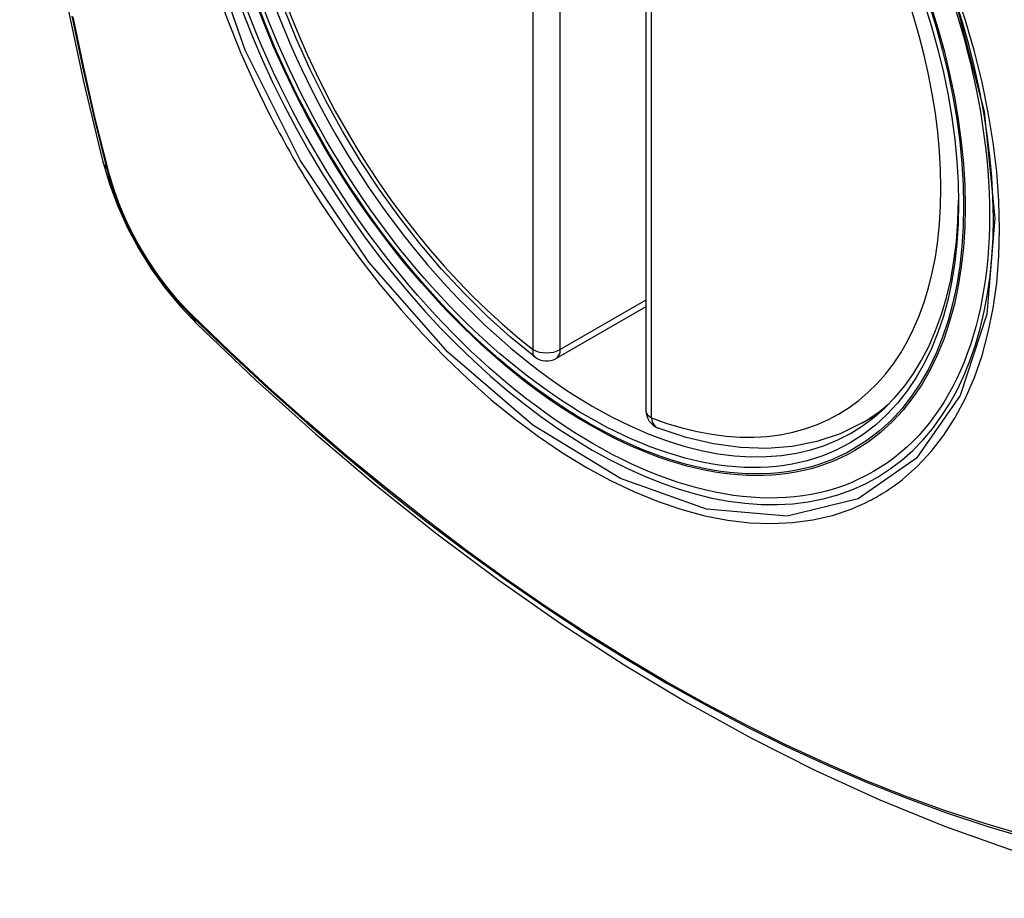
# Model space of a CAD drawing. Header units: inches. Extents: x 223.9 to 264.3, y 86 to 124.8.
# Tile 34 of 51: x 254.2 to 254.8, y 100.5 to 101. Entities that reach past the tile are written whole.
import ezdxf

# ---------------------------------------------------------------- set-up
doc = ezdxf.new("R2010")
doc.units = ezdxf.units.IN
doc.header["$MEASUREMENT"] = 0
doc.layers.add('Visible Edges(ANSI)', color=7, linetype='Continuous', lineweight=25)
doc.layers.add('Visible Tangent Edges(ANSI)', color=7, linetype='Continuous', lineweight=25)

msp = doc.modelspace()

# ---------------------------------------------------------------- linework, layer by layer
at = {"layer": 'Visible Edges(ANSI)'}
for p, q in [((254.5868, 101.26544), (254.5868, 100.78077)), ((254.5868, 100.84389), (254.53213, 100.81233)), ((254.71891, 100.77294), (254.72918, 100.77887))]:
    msp.add_line(p, q, dxfattribs=at)
at = {"layer": 'Visible Edges(ANSI)', "flags": 128}
for points in [[(254.25854, 101.64044), (254.24569, 101.60238), (254.23463, 101.5632), (254.22533, 101.52296), (254.21778, 101.48175), (254.21193, 101.43961), (254.20779, 101.39661), (254.20531, 101.35281), (254.20449, 101.30829), (254.20531, 101.26309), (254.20773, 101.21728), (254.21176, 101.17093), (254.21735, 101.12409), (254.2245, 101.07684), (254.23318, 101.02924), (254.24337, 100.98137), (254.25505, 100.93328)], [(254.51898, 100.81323), (254.50429, 100.82524), (254.48988, 100.83822), (254.4758, 100.85213), (254.46211, 100.86689), (254.44888, 100.88245), (254.43616, 100.89873), (254.424, 100.91566), (254.41246, 100.93316), (254.40159, 100.95116), (254.39144, 100.96957), (254.38206, 100.98831), (254.37348, 101.0073), (254.36574, 101.02646)], [(254.25505, 100.93328), (254.25929, 100.91899), (254.26443, 100.90526), (254.27041, 100.89206), (254.27722, 100.87934), (254.28483, 100.86709), (254.29327, 100.8553), (254.30259, 100.84399), (254.31285, 100.83317)], [(254.31285, 100.83317), (254.34865, 100.79902), (254.38502, 100.76625), (254.4219, 100.73493), (254.45925, 100.70512), (254.49701, 100.67686), (254.53514, 100.6502), (254.5736, 100.62519), (254.61234, 100.60189), (254.65131, 100.58033), (254.69047, 100.56058), (254.72978, 100.54267), (254.76919, 100.52666), (254.80867, 100.5126), (254.84817, 100.50053), (254.88763, 100.49052), (254.92701, 100.48261)], [(254.71891, 100.77294), (254.70551, 100.76635), (254.69124, 100.76153), (254.67624, 100.75851), (254.66065, 100.75728), (254.64457, 100.75783), (254.62811, 100.76012), (254.61137, 100.7641), (254.59443, 100.76972)]]:
    msp.add_lwpolyline(points, dxfattribs=at)
at = {"layer": 'Visible Edges(ANSI)'}
for centre, start, end in [((254.52623, 100.82256), 232.17173, 300), ((254.59861, 100.78077), 180, 249.28185)]:
    msp.add_arc(centre, 0.01181, start, end, dxfattribs=at)
msp.add_ellipse((254.55511, 101.03978), major_axis=(0.15748, -0.27276), ratio=0.57735, start_param=2.363977, end_param=7.060801, dxfattribs=at)
msp.add_ellipse((254.55163, 101.03777), major_axis=(-0.15994, 0.27703), ratio=0.57735, dxfattribs=at)
at = {"layer": 'Visible Tangent Edges(ANSI)'}
for p, q in [((254.51787, 101.30241), (254.51787, 100.81774)), ((254.53458, 100.81774), (254.53458, 101.30241)), ((254.59025, 100.77595), (254.59025, 101.26062)), ((254.25857, 100.92716), (254.25845, 100.92761)), ((254.5868, 100.84788), (254.53458, 100.81774)), ((254.30964, 100.83895), (254.3093, 100.83928))]:
    msp.add_line(p, q, dxfattribs=at)
at = {"layer": 'Visible Tangent Edges(ANSI)', "flags": 128}
for points in [[(254.77575, 101.03158), (254.79349, 100.96308), (254.80002, 100.89793), (254.79509, 100.83928), (254.77883, 100.78965), (254.7522, 100.7515), (254.71641, 100.72662), (254.67306, 100.71607), (254.62392, 100.72027), (254.57137, 100.73902), (254.51782, 100.77152), (254.46584, 100.81619), (254.4177, 100.87112), (254.37585, 100.93348), (254.34223, 101.00056), (254.3181, 101.06964)], [(254.74365, 100.73848), (254.75272, 100.74649), (254.76112, 100.75546), (254.7688, 100.76537), (254.77577, 100.77625), (254.78199, 100.78805), (254.78745, 100.8007), (254.79211, 100.81413), (254.79595, 100.82829), (254.79894, 100.8431), (254.80107, 100.85856), (254.80235, 100.87469), (254.80278, 100.89141), (254.80236, 100.90863), (254.80108, 100.92627), (254.79894, 100.94424), (254.79595, 100.96252), (254.79213, 100.98104), (254.78749, 100.99975), (254.78205, 101.01859), (254.77582, 101.03751)], [(254.32497, 101.03653), (254.33191, 101.01761), (254.33956, 100.99881), (254.34791, 100.98018), (254.35692, 100.96176)], [(254.23636, 101.02141), (254.24281, 100.99038), (254.24991, 100.95918), (254.25767, 100.92785)], [(254.25845, 100.92761), (254.25068, 100.95887), (254.24356, 100.99), (254.2371, 101.02097)], [(254.35692, 100.96176), (254.35812, 100.95943), (254.35933, 100.9571), (254.36054, 100.95477), (254.36177, 100.95245), (254.36301, 100.95014), (254.36426, 100.94783), (254.36552, 100.94552), (254.36679, 100.94322), (254.36807, 100.94092), (254.36936, 100.93863), (254.37066, 100.93634), (254.37197, 100.93406), (254.37329, 100.93179), (254.37462, 100.92952), (254.37596, 100.92725), (254.37731, 100.925), (254.37867, 100.92274), (254.38004, 100.9205), (254.38142, 100.91826), (254.38281, 100.91602), (254.3842, 100.9138), (254.38561, 100.91158), (254.38702, 100.90936), (254.38845, 100.90716)], [(254.25767, 100.92785), (254.25876, 100.9238), (254.25997, 100.91974), (254.26128, 100.91567), (254.2627, 100.9116), (254.26422, 100.90752), (254.26585, 100.90346), (254.26758, 100.89941), (254.26941, 100.89538), (254.27133, 100.89138), (254.27334, 100.88741), (254.27545, 100.88347), (254.27764, 100.87958), (254.27991, 100.87574), (254.28227, 100.87195), (254.2847, 100.86822), (254.28721, 100.86455), (254.28978, 100.86096), (254.29243, 100.85744), (254.29513, 100.854), (254.29789, 100.85064), (254.30071, 100.84737), (254.30358, 100.8442), (254.3065, 100.84113), (254.30945, 100.83816)], [(254.3093, 100.83928), (254.30641, 100.84221), (254.30356, 100.84524), (254.30075, 100.84836), (254.298, 100.85157), (254.2953, 100.85487), (254.29266, 100.85824), (254.29008, 100.86169), (254.28756, 100.86521), (254.28511, 100.8688), (254.28274, 100.87245), (254.28043, 100.87615), (254.27821, 100.87991), (254.27607, 100.88372), (254.27401, 100.88756), (254.27204, 100.89145), (254.27015, 100.89536), (254.26836, 100.8993), (254.26666, 100.90326), (254.26506, 100.90723), (254.26356, 100.91122), (254.26216, 100.91521), (254.26086, 100.9192), (254.25966, 100.92318), (254.25857, 100.92716)], [(254.38845, 100.90716), (254.39993, 100.8901), (254.41194, 100.87351), (254.42443, 100.85745), (254.43735, 100.84197), (254.45066, 100.82714), (254.46431, 100.81302), (254.47825, 100.79966), (254.49242, 100.78712), (254.50678, 100.77543), (254.52128, 100.76461), (254.53589, 100.75471), (254.55057, 100.74575), (254.56526, 100.73777), (254.57987, 100.73082), (254.59438, 100.72491), (254.60872, 100.72006), (254.62285, 100.71627), (254.63674, 100.71357), (254.65033, 100.71195), (254.66357, 100.71143), (254.67642, 100.71202), (254.68882, 100.7137), (254.70073, 100.71646), (254.71212, 100.72028)], [(254.81695, 100.5214), (254.79318, 100.52843), (254.76926, 100.53631), (254.74521, 100.54505), (254.72103, 100.55464), (254.69674, 100.56508), (254.67236, 100.57636), (254.64791, 100.58846), (254.62344, 100.60138), (254.59895, 100.6151), (254.57446, 100.62962), (254.54996, 100.64495), (254.52545, 100.66107), (254.50097, 100.67798), (254.47654, 100.69566), (254.4522, 100.71409), (254.42798, 100.73324), (254.40391, 100.75309), (254.38001, 100.77361), (254.35631, 100.79478), (254.33285, 100.81657), (254.30964, 100.83895)], [(254.30945, 100.83816), (254.33273, 100.81575), (254.35626, 100.79394), (254.38002, 100.77275), (254.40398, 100.75221), (254.42812, 100.73235), (254.45239, 100.71319), (254.47679, 100.69475), (254.50127, 100.67705), (254.52581, 100.66012), (254.55037, 100.64397), (254.57493, 100.62862), (254.59948, 100.61407), (254.62403, 100.60031), (254.64858, 100.58734), (254.67309, 100.57519), (254.69755, 100.56385), (254.72192, 100.55335), (254.74619, 100.54369), (254.77033, 100.53488), (254.79435, 100.52692), (254.81821, 100.51982)], [(254.71212, 100.72028), (254.71354, 100.72085), (254.71495, 100.72143), (254.71635, 100.72203), (254.71774, 100.72264), (254.71912, 100.72327), (254.7205, 100.72392), (254.72186, 100.72459), (254.72322, 100.72527), (254.72456, 100.72597), (254.7259, 100.72669), (254.72723, 100.72742), (254.72855, 100.72818), (254.72986, 100.72894), (254.73116, 100.72973), (254.73245, 100.73053), (254.73374, 100.73135), (254.73501, 100.73218), (254.73627, 100.73303), (254.73753, 100.7339), (254.73877, 100.73478), (254.74001, 100.73568), (254.74123, 100.7366), (254.74245, 100.73753), (254.74365, 100.73848)]]:
    msp.add_lwpolyline(points, dxfattribs=at)
at = {"layer": 'Visible Tangent Edges(ANSI)'}
for centre, major_axis, ratio, start_param, end_param in [((254.55411, 101.03921), (-0.17318, 0.29996), 0.57735, 5.05527, 10.652693), ((254.55406, 101.03918), (-0.15059, 0.26083), 0.57735, 5.66855, 8.468616), ((254.55406, 101.03918), (0.15059, -0.26083), 0.57735, 5.66855, 8.468616), ((254.36942, 100.96275), (-0.11437, -0.02947), 0.354513, 0, 0.141666), ((254.26698, 100.93076), (-0.00953, -0.00245), 0.359305, 0.141946, 0.405653), ((254.31663, 100.84477), (-0.00689, -0.00703), 0.359305, 5.877532, 6.141239), ((254.39556, 100.91749), (-0.08271, -0.08432), 0.354513, 6.141519, 6.283185), ((254.52623, 100.82256), (-0.00724, -0.00933), 0.470841, 5.569756, 6.283185), ((254.52623, 100.82256), (0.01181, 0), 0.57735, 3.926991, 5.497787), ((254.52623, 100.82256), (0.00591, -0.01023), 0.57735, 0, 0.785398), ((254.56242, 101.044), (0.1565, -0.27106), 0.57735, 0, 0.111997), ((254.59861, 100.78077), (-0.01181, 0), 0.57735, 0, 0.785398), ((254.59861, 100.78077), (-0.00418, -0.01105), 0.667065, 5.396522, 6.283185)]:
    msp.add_ellipse(centre, major_axis=major_axis, ratio=ratio, start_param=start_param, end_param=end_param, dxfattribs=at)
for centre, major_axis in [((254.55471, 101.03955), (0.17111, -0.29637)), ((254.55173, 101.03783), (-0.1627, 0.2818)), ((254.55163, 101.03777), (0.1621, -0.28076))]:
    msp.add_ellipse(centre, major_axis=major_axis, ratio=0.57735, dxfattribs=at)

doc.saveas('drawing.dxf')
